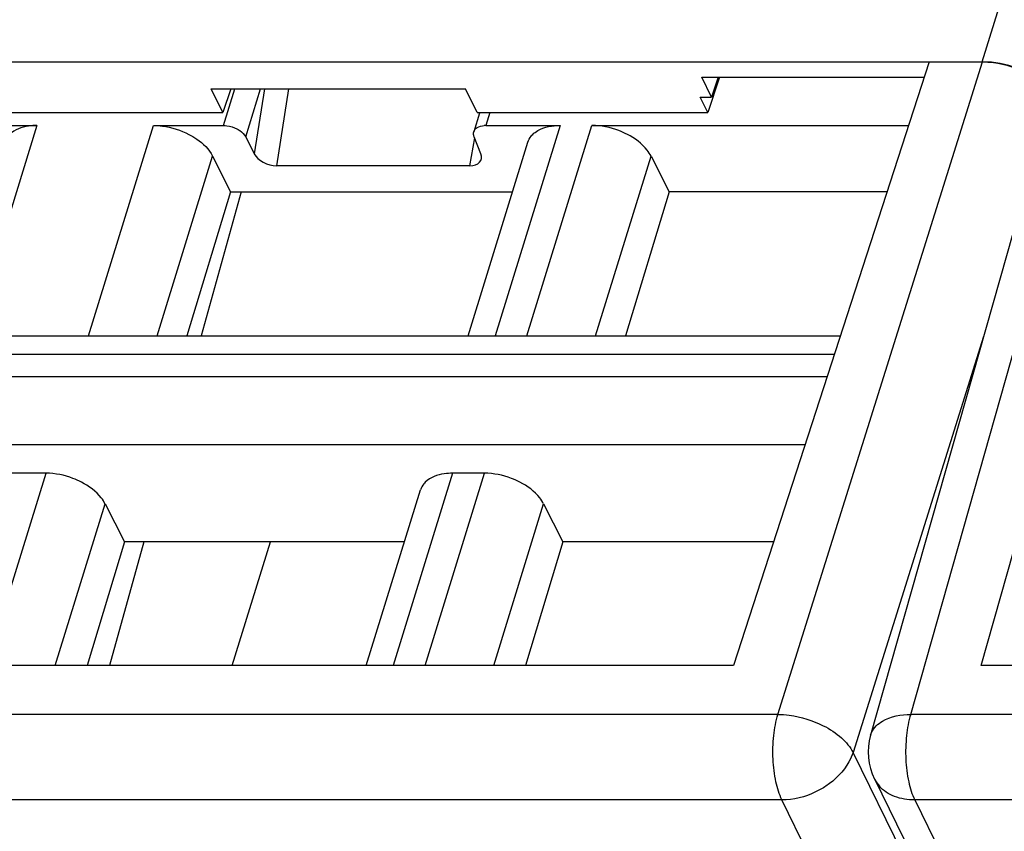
# Model space of a CAD drawing. Header units: millimetres. Extents: x 0 to 594, y 0 to 420.
# Tile 80 of 236: x 295 to 306, y 68 to 77. Entities that reach past the tile are written whole.
import ezdxf

# ---------------------------------------------------------------- set-up
doc = ezdxf.new("R2010")
doc.units = ezdxf.units.MM
doc.header["$LTSCALE"] = 32.67
doc.layers.get('0').update_dxf_attribs({"linetype": 'CONTINUOUS'})

msp = doc.modelspace()

# ---------------------------------------------------------------- linework, layer by layer
at = {"color": 9, "linetype": 'CONTINUOUS'}
for p, q in [((305.95931, 76.15202), (317.53409, 113.60803)), ((303.73568, 69.04891), (305.9641, 76.15226)), ((305.18092, 69.04891), (307.19216, 76.15226)), ((297.69945, 75.46003), (297.82306, 75.86002)), ((297.9408, 75.33477), (298.10311, 75.86002)), ((298.14619, 75.86002), (298.03317, 75.15242)), ((298.27768, 75.02136), (298.41163, 75.86002)), ((300.59834, 75.6026), (300.55428, 75.46003)), ((295.66778, 75.46003), (294.95991, 73.16937)), ((296.22891, 73.16937), (296.93678, 75.46003)), ((301.363, 75.46003), (300.65514, 73.16937)), ((301.00308, 73.16937), (301.71093, 75.45999)), ((300.43114, 75.32565), (300.37702, 75.02136)), ((296.97573, 73.16937), (297.58037, 75.126)), ((301.7499, 73.16937), (302.35454, 75.126)), ((305.9737, 73.16297), (304.55312, 68.6347)), ((304.34802, 72.96756), (291.38666, 72.96756)), ((291.31708, 72.72636), (304.26981, 72.72636)), ((291.3702, 71.98888), (304.03039, 71.98805)), ((295.12013, 69.58134), (295.76679, 71.67395)), ((300.19302, 71.67395), (299.54635, 69.58133)), ((299.89429, 69.58133), (300.54096, 71.67395)), ((295.86694, 69.58133), (296.41039, 71.33992)), ((300.64111, 69.58133), (301.18455, 71.33992)), ((303.73568, 69.04891), (289.64569, 69.04891)), ((319.27091, 69.04891), (305.18092, 69.04891)), ((309.82548, 57.89075), (304.55312, 68.6347)), ((303.77907, 68.11686), (289.68907, 68.11686)), ((309.84265, 55.76057), (303.77907, 68.11686)), ((319.3143, 68.11686), (305.2243, 68.11686)), ((305.2243, 68.11686), (309.98664, 58.41224))]:
    msp.add_line(p, q, dxfattribs=at)
at = {"color": 7, "linetype": 'CONTINUOUS'}
for p, q in [((291.65216, 76.15202), (305.95931, 76.15202)), ((305.38074, 76.15226), (303.24996, 69.58133)), ((305.38074, 76.15226), (305.9641, 76.15226)), ((305.94798, 69.58082), (307.8062, 76.15226)), ((302.90612, 75.98626), (305.32691, 75.98626)), ((303.013, 75.76821), (302.90612, 75.98626)), ((303.10022, 75.98626), (302.97159, 75.6026)), ((303.08611, 75.98626), (303.013, 75.76821)), ((306.75708, 75.92972), (304.74423, 68.82069)), ((297.56451, 75.86002), (300.33354, 75.86002)), ((297.69084, 75.6026), (297.56451, 75.86002)), ((297.77715, 75.86002), (297.69084, 75.6026)), ((300.45987, 75.6026), (300.33354, 75.86002)), ((302.97159, 75.6026), (302.89029, 75.76851)), ((302.8904, 75.76881), (303.0129, 75.76791)), ((295.17912, 75.6026), (297.69084, 75.6026)), ((300.48594, 75.59454), (300.42332, 75.39189)), ((300.45987, 75.6026), (302.97159, 75.6026)), ((292.62221, 75.45989), (295.66778, 75.46003)), ((296.93678, 75.46003), (297.69945, 75.46003)), ((300.55428, 75.46003), (301.36299, 75.46003)), ((301.71095, 75.46003), (305.15631, 75.46015)), ((297.9408, 75.33477), (298.03317, 75.15242)), ((300.36206, 73.16937), (301.01377, 75.27831)), ((300.50173, 75.15242), (300.42743, 75.33477)), ((297.58037, 75.126), (297.77639, 74.73906)), ((302.35454, 75.126), (302.55056, 74.73906)), ((300.37702, 75.02136), (298.27768, 75.02136)), ((297.77639, 74.73906), (297.30051, 73.16937)), ((297.89208, 74.73906), (297.45593, 73.16937)), ((297.77639, 74.73906), (300.84713, 74.73906)), ((302.55056, 74.73906), (302.07468, 73.16937)), ((304.92247, 74.73906), (302.55056, 74.73906)), ((291.54912, 73.16937), (304.41346, 73.16937)), ((295.76679, 71.67395), (294.49779, 71.67395)), ((300.54096, 71.67395), (300.19302, 71.67395)), ((299.25327, 69.58133), (299.84378, 71.49223)), ((296.41039, 71.33992), (296.62028, 70.92559)), ((301.18455, 71.33992), (301.39444, 70.92559)), ((296.62028, 70.92559), (296.21274, 69.58133)), ((296.83249, 70.92559), (296.45899, 69.58133)), ((299.66868, 70.92559), (296.62028, 70.92559)), ((297.79367, 69.58133), (298.20908, 70.92559)), ((301.39444, 70.92559), (300.98691, 69.58133)), ((303.68587, 70.9256), (301.39444, 70.92559)), ((303.24996, 69.58133), (290.41229, 69.58134)), ((318.78519, 69.58133), (305.94752, 69.58134)), ((304.78719, 68.34538), (309.86107, 58.0059))]:
    msp.add_line(p, q, dxfattribs=at)
for centre, radius, start, end in [((300.55419, 75.21126), 0.24878, 89.978287, 93.587989), ((305.38568, 68.63907), 0.66667, 164.19185, 206.227988)]:
    msp.add_arc(centre, radius, start, end, dxfattribs=at)
at = {"color": 9, "linetype": 'CONTINUOUS'}
msp.add_arc((305.10589, 68.5025), 0.35531, 206.326593, 221.600461, dxfattribs=at)
at = {"color": 7, "linetype": 'CONTINUOUS'}
for centre, major_axis, ratio, start_param, end_param in [((298.21518, 75.157), (0.18965, -0.07107), 0.60915864, 3.72682523, 5.26390485), ((300.31554, 75.157), (0.18936, -0.07043), 0.61216235, 5.25838437, 6.79546398)]:
    msp.add_ellipse(centre, major_axis=major_axis, ratio=ratio, start_param=start_param, end_param=end_param, dxfattribs=at)
for points, knots in [([(305.95931, 76.15202), (306.00062, 76.15202), (306.17078, 76.14043), (306.33798, 76.08899), (306.45306, 76.03065)], [0, 0, 0, 0, 0.24251396, 1, 1, 1, 1]), ([(306.45784, 76.03089), (306.41948, 76.05034), (306.26316, 76.11805), (306.0914, 76.15226), (305.96411, 76.15226)], [0, 0, 0, 0, 0.25255872, 1, 1, 1, 1]), ([(295.66778, 75.46003), (295.63744, 75.46003), (295.53306, 75.45346), (295.42434, 75.41563), (295.37093, 75.36289)], [0, 0, 0, 0, 0.28787715, 1, 1, 1, 1]), ([(296.93678, 75.46003), (296.96906, 75.46003), (297.10219, 75.45079), (297.23279, 75.40941), (297.32242, 75.36289)], [0, 0, 0, 0, 0.24222324, 1, 1, 1, 1]), ([(297.69945, 75.46003), (297.71155, 75.46003), (297.76148, 75.45655), (297.81045, 75.44105), (297.84406, 75.4236)], [0, 0, 0, 0, 0.2422285, 1, 1, 1, 1]), ([(297.84406, 75.4236), (297.85495, 75.41795), (297.89272, 75.39546), (297.9264, 75.36319), (297.9408, 75.33477)], [0, 0, 0, 0, 0.27805098, 1, 1, 1, 1]), ([(300.42743, 75.33477), (300.42547, 75.33959), (300.41936, 75.35787), (300.41914, 75.37842), (300.42331, 75.39189)], [0, 0, 0, 0, 0.26957933, 1, 1, 1, 1]), ([(300.44297, 75.4236), (300.44835, 75.42892), (300.47609, 75.44996), (300.51175, 75.45785), (300.53862, 75.45954)], [0, 0, 0, 0, 0.2195066, 1, 1, 1, 1]), ([(301.06616, 75.36289), (301.08243, 75.37896), (301.16871, 75.4421), (301.28019, 75.46003), (301.36299, 75.46003)], [0, 0, 0, 0, 0.21642909, 1, 1, 1, 1]), ([(302.09658, 75.36289), (302.0666, 75.37845), (301.94481, 75.43254), (301.8104, 75.46003), (301.71095, 75.46003)], [0, 0, 0, 0, 0.2535019, 1, 1, 1, 1]), ([(297.32242, 75.36289), (297.35146, 75.34782), (297.45216, 75.28782), (297.54199, 75.20178), (297.58038, 75.12599)], [0, 0, 0, 0, 0.27803991, 1, 1, 1, 1]), ([(301.01376, 75.27831), (301.02107, 75.30194), (301.03759, 75.33213), (301.06002, 75.35683), (301.06616, 75.36289)], [0, 0, 0, 0, 0.74137057, 1, 1, 1, 1]), ([(302.35454, 75.126), (302.34276, 75.14925), (302.2775, 75.24826), (302.17803, 75.32062), (302.09658, 75.36289)], [0, 0, 0, 0, 0.22123285, 1, 1, 1, 1]), ([(296.15243, 71.57681), (296.12245, 71.59237), (296.00066, 71.64646), (295.86625, 71.67395), (295.76679, 71.67395)], [0, 0, 0, 0, 0.2535019, 1, 1, 1, 1]), ([(300.19302, 71.67395), (300.16268, 71.67395), (300.0583, 71.66738), (299.94958, 71.62955), (299.89617, 71.57681)], [0, 0, 0, 0, 0.28787715, 1, 1, 1, 1]), ([(300.92659, 71.57681), (300.89662, 71.59237), (300.77482, 71.64646), (300.64042, 71.67395), (300.54096, 71.67395)], [0, 0, 0, 0, 0.2535019, 1, 1, 1, 1]), ([(296.41039, 71.33992), (296.39861, 71.36317), (296.33334, 71.46218), (296.23387, 71.53454), (296.15243, 71.57681)], [0, 0, 0, 0, 0.22123285, 1, 1, 1, 1]), ([(299.89617, 71.57681), (299.89004, 71.57075), (299.8676, 71.54606), (299.85106, 71.51586), (299.84376, 71.49224)], [0, 0, 0, 0, 0.25863007, 1, 1, 1, 1]), ([(301.18455, 71.33992), (301.17277, 71.36317), (301.10751, 71.46218), (301.00804, 71.53454), (300.92659, 71.57681)], [0, 0, 0, 0, 0.22123285, 1, 1, 1, 1])]:
    msp.add_open_spline(points, degree=3, knots=knots, dxfattribs=at)
msp.add_open_spline([(300.42331, 75.39189), (300.42698, 75.40377), (300.43412, 75.41487), (300.44297, 75.4236)], degree=3, dxfattribs=at)
at = {"color": 9, "linetype": 'CONTINUOUS'}
for points, knots in [([(303.68267, 68.55995), (303.67867, 68.64588), (303.68331, 68.8109), (303.71289, 68.97382), (303.73568, 69.04891)], [0, 0, 0, 0, 0.52293403, 1, 1, 1, 1]), ([(303.73568, 69.04891), (303.77692, 69.0486), (303.94693, 69.03587), (304.11375, 68.98398), (304.22882, 68.92564)], [0, 0, 0, 0, 0.24222677, 1, 1, 1, 1]), ([(304.80482, 68.9224), (304.82487, 68.94279), (304.93393, 69.0239), (305.07529, 69.04734), (305.18092, 69.04891)], [0, 0, 0, 0, 0.21303422, 1, 1, 1, 1]), ([(305.18092, 69.04891), (305.15812, 68.97382), (305.12854, 68.8109), (305.1239, 68.64588), (305.1279, 68.55995)], [0, 0, 0, 0, 0.47706597, 1, 1, 1, 1]), ([(304.22882, 68.92564), (304.3002, 68.88945), (304.42471, 68.80896), (304.52314, 68.69439), (304.55306, 68.63451)], [0, 0, 0, 0, 0.54451922, 1, 1, 1, 1]), ([(304.74427, 68.82084), (304.74691, 68.83016), (304.76027, 68.86758), (304.7838, 68.90103), (304.80482, 68.9224)], [0, 0, 0, 0, 0.2441747, 1, 1, 1, 1]), ([(304.55311, 68.63471), (304.54194, 68.59965), (304.47755, 68.45382), (304.35932, 68.33588), (304.25813, 68.2682)], [0, 0, 0, 0, 0.23209072, 1, 1, 1, 1]), ([(303.77907, 68.11686), (303.74858, 68.17898), (303.70445, 68.32611), (303.68651, 68.47738), (303.68267, 68.55995)], [0, 0, 0, 0, 0.45566017, 1, 1, 1, 1]), ([(305.1279, 68.55995), (305.13174, 68.47738), (305.14968, 68.32611), (305.19382, 68.17898), (305.2243, 68.11686)], [0, 0, 0, 0, 0.54433983, 1, 1, 1, 1]), ([(304.25813, 68.2682), (304.22219, 68.24417), (304.07555, 68.16054), (303.9046, 68.11686), (303.77907, 68.11686)], [0, 0, 0, 0, 0.25616581, 1, 1, 1, 1]), ([(305.2243, 68.11686), (305.14967, 68.11686), (305.00733, 68.13801), (304.88392, 68.21733), (304.84019, 68.2666)], [0, 0, 0, 0, 0.53113874, 1, 1, 1, 1])]:
    msp.add_open_spline(points, degree=3, knots=knots, dxfattribs=at)

doc.saveas('drawing.dxf')
